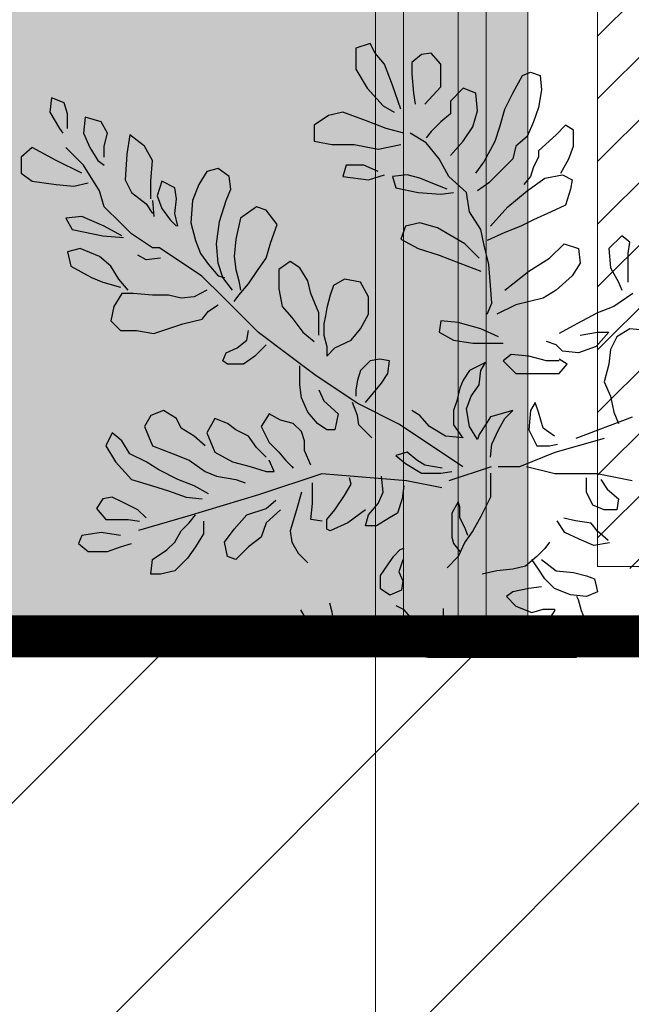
# Model space of a CAD drawing. Header units: centimetres. Extents: x 100159 to 737697, y -50084 to 234864.
# Tile 106 of 165: x 403642 to 403686, y -17888 to -17817. Entities that reach past the tile are written whole.
import ezdxf

# ---------------------------------------------------------------- set-up
doc = ezdxf.new("R2010")
doc.units = ezdxf.units.CM
doc.linetypes.add('ACAD_ISO10W100', pattern=[18, 12, -3, 0, -3])
doc.linetypes.add('CACHEX2', pattern=[19.05, 12.7, -6.35])
doc.layers.get('0').update_dxf_attribs({"lineweight": 5})
for name, color, linetype, lineweight in [('40', 8, 'CACHEX2', 5), ('DDL- MENUISERIES EXT', 8, 'Continuous', 5), ('DDL- STRUCTURE', 5, 'Continuous', 5), ('DDL-HACHURES', 252, 'Continuous', 13), ('DDL-HACHURES POCHAGE GRIS', 251, 'Continuous', 5), ('DDL-TRAIT AXES', 1, 'ACAD_ISO10W100', 5), ('DDL-TRAIT EPAIS', 7, 'Continuous', 5)]:
    doc.layers.add(name, color=color, linetype=linetype, lineweight=lineweight)
doc.layers.add('DDL- PAYSAGE', color=63, linetype='Continuous')

# ---------------------------------------------------------------- blocks, each defined once
blk = doc.blocks.new('fenetre facade est self')
h = blk.add_hatch(color=256)
h.dxf.hatch_style = 1
h.paths.add_polyline_path([(-2193.079, 8), (-2234.137, 8), (-2234.137, -353.858), (-2193.079, -353.858)])
at = {"layer": 'DDL- MENUISERIES EXT', "lineweight": 5, "true_color": 0x7aafdf}
h = blk.add_hatch(dxfattribs=at)
h.set_pattern_fill('ANSI31', color=143, angle=-1e-14)
h.paths.add_polyline_path([(-2052.073, 3), (-2188.079, 3), (-2188.079, -349), (-2052.073, -349)])
h.paths.add_polyline_path([(-1962.073, 3), (-2042.073, 3), (-2042.073, -349), (-1962.073, -349)])
h.paths.add_polyline_path([(-1772.073, 3.142), (-1952.073, 3.142), (-1952.073, -349), (-1772.073, -349)])
h.paths.add_polyline_path([(-1682.073, 3.116), (-1762.073, 3.116), (-1762.073, -349), (-1682.073, -349)])
h.paths.add_polyline_path([(-1557.454, 3.116), (-1672.073, 3.116), (-1672.073, -349), (-1557.454, -349)])
h.paths.add_polyline_path([(-1455.454, 3), (-1547.454, 3), (-1547.454, -349), (-1455.454, -349)])
h.paths.add_polyline_path([(-1122.044, 3), (-1355.594, 3), (-1355.594, -349), (-1122.044, -349)])
h.paths.add_polyline_path([(-948.044, 3.142), (-1112.044, 3.142), (-1112.044, -349), (-948.044, -349)])
h.paths.add_polyline_path([(-747.044, 3.142), (-938.044, 3.142), (-938.044, -349), (-747.044, -349)])
h.paths.add_polyline_path([(-557.044, 3.213), (-737.044, 3.213), (-737.044, -349), (-557.044, -349)])
h.paths.add_polyline_path([(-467.044, 3.142), (-547.044, 3.142), (-547.044, -349), (-467.044, -349)])
h.paths.add_polyline_path([(-277.044, 3.142), (-457.044, 3.142), (-457.044, -349), (-277.044, -349)])
h.paths.add_polyline_path([(-64.589, 3.142), (-267.044, 3.142), (-267.044, -349), (-64.589, -349)])
blk.add_lwpolyline([(-2193.079, 8), (-2234.137, 8.071), (-2234.137, -353.786), (-2193.079, -353.858)], close=True)
at = {"linetype": 'Continuous'}
for points in [[(-2193.079, 8), (-2193.079, -353.858), (-2047.073, -353.858), (-2047.073, 8)], [(-2188.079, 3), (-2188.079, -348.858), (-2052.073, -348.858), (-2052.073, 3)]]:
    blk.add_lwpolyline(points, close=True, dxfattribs=at)
blk = doc.blocks.new('ARBUST3')
at = {"color": 0}
for p, q in [((1.7325, 0.8809), (1.7391, 0.894)), ((1.7391, 0.894), (1.7588, 0.8875)), ((1.6426, 0.8655), (1.6558, 0.8809)), ((1.6558, 0.8809), (1.6689, 0.8787)), ((1.6689, 0.8787), (1.6821, 0.8677)), ((1.7194, 0.8655), (1.7325, 0.8809)), ((1.7588, 0.8875), (1.7588, 0.8589)), ((1.6426, 0.8348), (1.6426, 0.8655)), ((1.6821, 0.8677), (1.6821, 0.8523)), ((1.7084, 0.837), (1.7194, 0.8655)), ((1.5066, 0.8502), (1.5044, 0.8304)), ((1.5198, 0.8545), (1.5066, 0.8502)), ((1.5308, 0.8502), (1.5198, 0.8545)), ((1.5439, 0.826), (1.5308, 0.8502)), ((1.6821, 0.8523), (1.6799, 0.826)), ((1.7588, 0.8589), (1.7435, 0.8326)), ((1.6974, 0.8041), (1.7084, 0.837)), ((1.5044, 0.8304), (1.5088, 0.8063)), ((1.5549, 0.8041), (1.5439, 0.826)), ((1.5922, 0.8019), (1.5944, 0.826)), ((1.5944, 0.826), (1.6119, 0.8326)), ((1.6119, 0.8326), (1.6294, 0.815)), ((1.6645, 0.8107), (1.6426, 0.8348)), ((1.6799, 0.826), (1.6777, 0.8107)), ((1.7435, 0.8326), (1.7216, 0.8085)), ((1.6294, 0.815), (1.6294, 0.7975)), ((2.1536, 0.7975), (2.158, 0.8128)), ((2.158, 0.8128), (2.1755, 0.8194)), ((2.1755, 0.8194), (2.1777, 0.7997)), ((1.5088, 0.8063), (1.5154, 0.7865)), ((1.5615, 0.7799), (1.5549, 0.8041)), ((1.5987, 0.7799), (1.5922, 0.8019)), ((1.6294, 0.7975), (1.6426, 0.7865)), ((1.7216, 0.8085), (1.7062, 0.7997)), ((1.7457, 0.7887), (1.7764, 0.7997)), ((1.7764, 0.7997), (1.7961, 0.7953)), ((1.7961, 0.7953), (1.8159, 0.7821)), ((2.1536, 0.7777), (2.1536, 0.7975)), ((2.1777, 0.7997), (2.1646, 0.7777)), ((1.4606, 0.7755), (1.4715, 0.7821)), ((1.4715, 0.7821), (1.4847, 0.769)), ((1.5154, 0.7865), (1.5242, 0.7668)), ((1.6426, 0.7865), (1.6558, 0.7733)), ((1.7172, 0.7777), (1.7457, 0.7887)), ((1.8159, 0.7821), (1.8159, 0.7602)), ((2.0988, 0.7711), (2.1076, 0.7865)), ((2.1076, 0.7865), (2.1295, 0.7931)), ((2.1295, 0.7931), (2.1317, 0.7711)), ((1.4606, 0.7536), (1.4606, 0.7755)), ((1.4847, 0.769), (1.5088, 0.747)), ((1.568, 0.7602), (1.5615, 0.7799)), ((1.6119, 0.7602), (1.5987, 0.7799)), ((1.6558, 0.7733), (1.6623, 0.7646)), ((1.6623, 0.758), (1.6843, 0.7711)), ((1.693, 0.7711), (1.7172, 0.7777)), ((2.0483, 0.7536), (2.0681, 0.769)), ((2.0681, 0.769), (2.0725, 0.7426)), ((2.1032, 0.7536), (2.0988, 0.7711)), ((2.1317, 0.7711), (2.1229, 0.7514)), ((2.1646, 0.7777), (2.1602, 0.7711)), ((1.5242, 0.7668), (1.5395, 0.7536)), ((1.5834, 0.7316), (1.568, 0.7602)), ((1.6294, 0.7404), (1.6119, 0.7602)), ((1.6448, 0.736), (1.6623, 0.758)), ((1.7281, 0.7492), (1.6974, 0.7558)), ((1.761, 0.7558), (1.7281, 0.7492)), ((1.7917, 0.7558), (1.761, 0.7558)), ((1.8159, 0.7602), (1.7917, 0.7558)), ((1.4671, 0.736), (1.4606, 0.7536)), ((1.5088, 0.747), (1.5088, 0.7382)), ((1.5395, 0.7536), (1.5439, 0.736)), ((2.0374, 0.7338), (2.0483, 0.7536)), ((2.0725, 0.7426), (2.0747, 0.7075)), ((2.1032, 0.7382), (2.1032, 0.7536)), ((2.1229, 0.7514), (2.1119, 0.7338)), ((2.1317, 0.7273), (2.1558, 0.7514)), ((2.169, 0.7338), (2.2019, 0.7514)), ((2.2019, 0.7514), (2.2172, 0.7382)), ((1.4781, 0.7163), (1.4671, 0.736)), ((1.5088, 0.7382), (1.5154, 0.7251)), ((1.5439, 0.736), (1.5636, 0.7163)), ((1.5944, 0.7163), (1.5834, 0.7316)), ((1.6316, 0.7119), (1.6448, 0.736)), ((2.0396, 0.7053), (2.0374, 0.7338)), ((2.1119, 0.7338), (2.1032, 0.7273)), ((2.1339, 0.7163), (2.169, 0.7338)), ((2.2172, 0.7382), (2.2172, 0.7163)), ((1.5154, 0.7251), (1.5198, 0.7119)), ((1.5636, 0.7163), (1.5768, 0.7031)), ((1.7281, 0.7185), (1.7479, 0.7273)), ((1.7479, 0.7273), (1.772, 0.7273)), ((1.772, 0.7273), (1.7764, 0.7119)), ((1.9321, 0.7119), (1.9475, 0.7229)), ((1.9475, 0.7229), (1.9628, 0.7185)), ((1.9628, 0.7185), (1.9738, 0.7009)), ((2.1097, 0.6921), (2.1317, 0.7273)), ((2.2172, 0.7163), (2.2019, 0.7053)), ((1.4759, 0.7141), (1.4628, 0.7075)), ((1.4628, 0.7075), (1.465, 0.6943)), ((1.5, 0.7097), (1.4759, 0.7141)), ((1.5242, 0.6921), (1.5, 0.7097)), ((1.5198, 0.7119), (1.5286, 0.7009)), ((1.5768, 0.7031), (1.5922, 0.6921)), ((1.6075, 0.6899), (1.6316, 0.7119)), ((1.6338, 0.6943), (1.6558, 0.7031)), ((1.6558, 0.7031), (1.6711, 0.7097)), ((1.6711, 0.7097), (1.6887, 0.7141)), ((1.6887, 0.7141), (1.7084, 0.7119)), ((1.7084, 0.7119), (1.704, 0.6965)), ((1.7413, 0.7075), (1.7194, 0.7141)), ((1.7764, 0.7119), (1.7413, 0.7075)), ((1.9299, 0.6943), (1.9321, 0.7119)), ((1.9738, 0.7009), (1.9825, 0.679)), ((2.0067, 0.6965), (2.0242, 0.7053)), ((2.0242, 0.7053), (2.0308, 0.6856)), ((2.0396, 0.6812), (2.0396, 0.7053)), ((2.0747, 0.7075), (2.0659, 0.6899)), ((2.1448, 0.6987), (2.1251, 0.7031)), ((2.169, 0.7009), (2.1448, 0.6987)), ((2.2019, 0.7053), (2.169, 0.7009)), ((1.465, 0.6943), (1.4715, 0.6724)), ((1.5505, 0.6702), (1.5242, 0.6921)), ((1.6031, 0.6636), (1.6075, 0.6899)), ((1.6426, 0.6878), (1.6251, 0.6899)), ((1.6733, 0.6899), (1.6426, 0.6878)), ((1.704, 0.6965), (1.6733, 0.6899)), ((1.9365, 0.679), (1.9299, 0.6943)), ((2.0045, 0.6812), (2.0067, 0.6965)), ((2.0659, 0.6899), (2.0461, 0.6746)), ((2.1032, 0.6702), (2.1097, 0.6921)), ((1.9453, 0.6504), (1.9365, 0.679)), ((1.9825, 0.679), (1.9847, 0.6483)), ((2.0067, 0.6614), (2.0045, 0.6812)), ((2.0308, 0.6856), (2.0242, 0.668)), ((2.0374, 0.679), (2.0352, 0.657)), ((2.0461, 0.6746), (2.0374, 0.6614)), ((1.4715, 0.6724), (1.4913, 0.6636)), ((1.4913, 0.6636), (1.5154, 0.6526)), ((1.5746, 0.6439), (1.5505, 0.6702)), ((1.5878, 0.6395), (1.6031, 0.6636)), ((1.8663, 0.6461), (1.8817, 0.6658)), ((1.8817, 0.6658), (1.8948, 0.6702)), ((1.8948, 0.6702), (1.9167, 0.6548)), ((2.0023, 0.6439), (2.0067, 0.6614)), ((2.0242, 0.668), (2.0132, 0.6526)), ((2.0812, 0.6483), (2.1032, 0.6702)), ((1.5154, 0.6526), (1.5329, 0.6439)), ((1.647, 0.6417), (1.6711, 0.6483)), ((1.6711, 0.6483), (1.6909, 0.6439)), ((1.9167, 0.6548), (1.9233, 0.6263)), ((1.9496, 0.6197), (1.9453, 0.6504)), ((1.9847, 0.6483), (1.9782, 0.6241)), ((2.0132, 0.6526), (2.0045, 0.6439)), ((2.066, 0.6335), (2.0812, 0.6483)), ((2.1032, 0.6439), (2.1339, 0.657)), ((2.1339, 0.657), (2.1558, 0.6548)), ((2.1558, 0.6548), (2.147, 0.6395)), ((1.5329, 0.6439), (1.5549, 0.6351)), ((1.5549, 0.6351), (1.579, 0.6241)), ((1.5834, 0.6197), (1.5878, 0.6395)), ((1.6097, 0.6197), (1.647, 0.6417)), ((1.6909, 0.6439), (1.6974, 0.6263)), ((1.8751, 0.6219), (1.8663, 0.6461)), ((2.0371, 0.6142), (2.066, 0.6335)), ((2.079, 0.6307), (2.1032, 0.6439)), ((2.147, 0.6395), (2.1054, 0.6307)), ((1.3838, 0.6219), (1.3948, 0.6307)), ((1.386, 0.6066), (1.3838, 0.6219)), ((1.3948, 0.6307), (1.4123, 0.6131)), ((1.6974, 0.6263), (1.6733, 0.6131)), ((1.8817, 0.6), (1.8751, 0.6219)), ((1.9233, 0.6263), (1.9255, 0.6022)), ((1.9782, 0.6241), (1.9716, 0.6066)), ((2.1054, 0.6307), (2.0768, 0.6285)), ((1.386, 0.589), (1.386, 0.6066)), ((1.4123, 0.6131), (1.4101, 0.5868)), ((1.454, 0.6131), (1.4518, 0.5934)), ((1.4737, 0.6197), (1.454, 0.6131)), ((1.4935, 0.6), (1.4737, 0.6197)), ((1.5768, 0.5912), (1.5834, 0.6197)), ((1.59, 0.6), (1.6097, 0.6197)), ((1.6733, 0.6131), (1.6448, 0.6044)), ((1.9475, 0.5934), (1.9496, 0.6197)), ((1.9716, 0.6066), (1.9606, 0.5912)), ((1.9695, 0.5755), (2.0274, 0.6142)), ((2.0274, 0.6142), (2.0371, 0.6142)), ((2.1097, 0.6022), (2.1361, 0.6131)), ((2.1361, 0.6131), (2.1536, 0.6088)), ((2.1536, 0.6088), (2.1492, 0.589)), ((1.4518, 0.5934), (1.4628, 0.5758)), ((1.522, 0.5824), (1.4935, 0.6)), ((1.6163, 0.5934), (1.5878, 0.5824)), ((1.6448, 0.6044), (1.6163, 0.5934)), ((1.8356, 0.5868), (1.8488, 0.5956)), ((1.8488, 0.5956), (1.8641, 0.5846)), ((1.8926, 0.5846), (1.8817, 0.6)), ((1.9255, 0.6022), (1.9233, 0.5846)), ((1.9409, 0.5736), (1.9475, 0.5934)), ((2.0264, 0.6), (2.0461, 0.5978)), ((2.0461, 0.5978), (2.0571, 0.6044)), ((2.0944, 0.589), (2.1097, 0.6022)), ((1.386, 0.5671), (1.386, 0.589)), ((1.4101, 0.5868), (1.3992, 0.5671)), ((1.5549, 0.5561), (1.522, 0.5824)), ((1.5746, 0.5627), (1.5768, 0.5912)), ((1.8246, 0.5692), (1.8356, 0.5868)), ((1.8641, 0.5846), (1.8641, 0.5583)), ((1.9058, 0.5649), (1.8926, 0.5846)), ((1.9233, 0.5846), (1.9189, 0.5692)), ((1.9606, 0.5912), (1.9475, 0.5758)), ((2.0834, 0.5714), (2.0944, 0.589)), ((2.1492, 0.589), (2.1207, 0.5736)), ((1.3992, 0.5671), (1.3948, 0.5561)), ((1.4628, 0.5758), (1.4847, 0.5561)), ((1.7413, 0.5473), (1.7523, 0.5671)), ((1.7523, 0.5671), (1.7742, 0.5714)), ((1.7742, 0.5714), (1.7895, 0.5627)), ((1.8202, 0.5517), (1.8246, 0.5692)), ((1.9189, 0.5692), (1.9167, 0.5561)), ((1.9277, 0.5561), (1.9409, 0.5736)), ((1.9475, 0.5758), (1.9387, 0.5736)), ((1.9405, 0.5465), (1.9695, 0.5755)), ((2.0703, 0.5561), (2.0834, 0.5714)), ((2.1054, 0.5671), (2.0812, 0.5605)), ((2.1207, 0.5736), (2.1054, 0.5671)), ((1.4847, 0.5561), (1.5022, 0.5451)), ((1.5724, 0.5385), (1.5746, 0.5627)), ((1.7895, 0.5627), (1.7939, 0.5495)), ((1.8641, 0.5583), (1.8597, 0.5341)), ((1.9189, 0.5495), (1.9058, 0.5649)), ((1.9628, 0.5561), (1.9803, 0.5473)), ((1.3794, 0.5517), (1.4057, 0.5341)), ((1.5022, 0.5451), (1.5395, 0.5363)), ((1.7413, 0.5232), (1.7413, 0.5473)), ((1.7939, 0.5495), (1.7983, 0.5319)), ((1.8093, 0.5254), (1.8202, 0.5517)), ((1.8922, 0.4982), (1.9405, 0.5465)), ((1.9255, 0.5407), (1.9189, 0.5495)), ((1.9803, 0.5473), (1.9979, 0.5451)), ((1.9979, 0.5451), (2.0154, 0.5495)), ((2.0154, 0.5495), (2.0374, 0.5495)), ((2.0374, 0.5495), (2.0637, 0.5517)), ((2.0637, 0.5517), (2.079, 0.5517)), ((2.079, 0.5517), (2.09, 0.5341)), ((1.4057, 0.5341), (1.4277, 0.5254)), ((1.5395, 0.5363), (1.5658, 0.5232)), ((1.579, 0.5232), (1.5724, 0.5385)), ((1.7983, 0.5319), (1.8005, 0.521)), ((1.8597, 0.5341), (1.8466, 0.5188)), ((1.9606, 0.5276), (1.9475, 0.5363)), ((1.9694, 0.5166), (1.9606, 0.5276)), ((2.09, 0.5341), (2.0944, 0.5144)), ((1.4277, 0.5254), (1.4562, 0.51)), ((1.5878, 0.5034), (1.6185, 0.5122)), ((1.6185, 0.5122), (1.6426, 0.5144)), ((1.6426, 0.5144), (1.6448, 0.499)), ((1.7523, 0.5034), (1.7413, 0.5232)), ((1.8005, 0.521), (1.8027, 0.51)), ((1.8093, 0.5078), (1.8093, 0.5254)), ((1.8466, 0.5188), (1.8312, 0.499)), ((1.9957, 0.51), (1.9694, 0.5166)), ((2.0944, 0.5144), (2.0812, 0.5012)), ((1.3597, 0.5012), (1.3838, 0.5034)), ((1.3838, 0.5034), (1.4014, 0.4924)), ((1.4123, 0.499), (1.4299, 0.4793)), ((1.4277, 0.499), (1.4123, 0.499)), ((1.4518, 0.4946), (1.4277, 0.499)), ((1.4562, 0.51), (1.4803, 0.4968)), ((1.5636, 0.4924), (1.5878, 0.5034)), ((1.6448, 0.499), (1.6251, 0.488)), ((1.7654, 0.488), (1.7523, 0.5034)), ((1.8027, 0.51), (1.8027, 0.4946)), ((1.8093, 0.4946), (1.8093, 0.5078)), ((1.8312, 0.499), (1.8159, 0.4859)), ((1.908, 0.488), (1.9058, 0.5012)), ((2.0352, 0.4968), (1.9957, 0.51)), ((2.0593, 0.5012), (2.0352, 0.4968)), ((2.0812, 0.5012), (2.0593, 0.5012)), ((1.4014, 0.4924), (1.4101, 0.4749)), ((1.4847, 0.4815), (1.4979, 0.4859)), ((1.6251, 0.488), (1.5987, 0.4837)), ((1.7874, 0.4771), (1.7654, 0.488)), ((1.8027, 0.4946), (1.7983, 0.4793)), ((1.8535, 0.4692), (1.8922, 0.4982)), ((1.9211, 0.4771), (1.908, 0.488)), ((1.4101, 0.4749), (1.4123, 0.4551)), ((1.4299, 0.4793), (1.454, 0.4705)), ((1.454, 0.4705), (1.4759, 0.4727)), ((1.4759, 0.4727), (1.4847, 0.4815)), ((1.5768, 0.4837), (1.5571, 0.4837)), ((1.5987, 0.4837), (1.5768, 0.4837)), ((1.7983, 0.4661), (1.7874, 0.4771)), ((1.7983, 0.4793), (1.7983, 0.4661)), ((1.8817, 0.4815), (1.897, 0.4661)), ((1.9365, 0.4705), (1.9211, 0.4771)), ((1.4693, 0.4551), (1.4803, 0.4617)), ((1.4803, 0.4595), (1.4979, 0.4595)), ((1.4979, 0.4595), (1.522, 0.4661)), ((1.522, 0.4661), (1.5461, 0.4683)), ((1.5571, 0.4595), (1.5395, 0.442)), ((1.5461, 0.4683), (1.5571, 0.4595)), ((1.7128, 0.4595), (1.7259, 0.4617)), ((1.715, 0.442), (1.7128, 0.4595)), ((1.7259, 0.4617), (1.7391, 0.4595)), ((1.7391, 0.4595), (1.7523, 0.4464)), ((1.8149, 0.4402), (1.8535, 0.4692)), ((1.897, 0.4661), (1.9124, 0.4551)), ((1.9343, 0.4551), (1.9409, 0.4595)), ((1.9409, 0.4595), (1.9365, 0.4705)), ((1.4123, 0.4551), (1.4189, 0.431)), ((1.4803, 0.442), (1.4693, 0.4551)), ((1.5812, 0.4573), (1.6031, 0.4464)), ((1.5878, 0.4464), (1.5812, 0.4573)), ((1.59, 0.4266), (1.5878, 0.4464)), ((1.6031, 0.4464), (1.6119, 0.4332)), ((1.7523, 0.4464), (1.7566, 0.4332)), ((1.8356, 0.442), (1.8356, 0.4529)), ((1.9124, 0.4551), (1.9343, 0.4551)), ((1.5088, 0.442), (1.4803, 0.442)), ((1.5395, 0.442), (1.5088, 0.442)), ((1.6119, 0.4332), (1.6163, 0.4222)), ((1.7237, 0.4288), (1.715, 0.442)), ((1.7566, 0.4332), (1.7588, 0.42)), ((1.757, 0.4015), (1.8149, 0.4402)), ((1.8356, 0.4266), (1.8356, 0.442)), ((1.4189, 0.431), (1.4101, 0.4112)), ((1.6009, 0.4112), (1.59, 0.4266)), ((1.6163, 0.4222), (1.6207, 0.4047)), ((1.7347, 0.4156), (1.7237, 0.4288)), ((1.7588, 0.42), (1.7588, 0.4112)), ((1.8093, 0.42), (1.8027, 0.4047)), ((1.8334, 0.409), (1.8356, 0.4266)), ((1.4101, 0.4112), (1.4057, 0.3893)), ((1.6075, 0.3937), (1.6009, 0.4112)), ((1.6207, 0.4047), (1.6251, 0.3915)), ((1.7457, 0.4025), (1.7347, 0.4156)), ((1.8027, 0.4047), (1.783, 0.3871)), ((1.8246, 0.3893), (1.8334, 0.409)), ((1.5088, 0.3893), (1.5132, 0.4025)), ((1.5132, 0.4025), (1.5198, 0.3915)), ((1.5198, 0.3915), (1.522, 0.3652)), ((1.5439, 0.3915), (1.5746, 0.3827)), ((1.5549, 0.3805), (1.5439, 0.3915)), ((1.6031, 0.3695), (1.6075, 0.3937)), ((1.6251, 0.3915), (1.6251, 0.3717)), ((1.6711, 0.3849), (1.6821, 0.3915)), ((1.699, 0.3725), (1.757, 0.4015)), ((1.7566, 0.3849), (1.7632, 0.4025)), ((2.0045, 0.3805), (2.022, 0.3915)), ((2.022, 0.3915), (2.0396, 0.3849)), ((1.3803, 0.3822), (1.4575, 0.3532)), ((1.4057, 0.3893), (1.3992, 0.3739)), ((1.5022, 0.3673), (1.5088, 0.3893)), ((1.5636, 0.3652), (1.5549, 0.3805)), ((1.5746, 0.3827), (1.5812, 0.3717)), ((1.658, 0.3695), (1.6711, 0.3849)), ((1.7545, 0.3717), (1.7566, 0.3849)), ((1.783, 0.3871), (1.7874, 0.3652)), ((1.8115, 0.3739), (1.8246, 0.3893)), ((1.8444, 0.3739), (1.8619, 0.3783)), ((1.8619, 0.3783), (1.8773, 0.3871)), ((1.8773, 0.3871), (1.8882, 0.3695)), ((1.9343, 0.3739), (1.9518, 0.3805)), ((1.9518, 0.3805), (1.9628, 0.3608)), ((1.9979, 0.3673), (2.0045, 0.3805)), ((2.0396, 0.3849), (2.0483, 0.3695)), ((1.4869, 0.3564), (1.5022, 0.3673)), ((1.522, 0.3652), (1.511, 0.3432)), ((1.5724, 0.3454), (1.5636, 0.3652)), ((1.5812, 0.3717), (1.59, 0.3586)), ((1.5922, 0.352), (1.6031, 0.3695)), ((1.6121, 0.3145), (1.699, 0.3725)), ((1.6251, 0.3717), (1.6141, 0.3564)), ((1.636, 0.3564), (1.658, 0.3695)), ((1.7369, 0.3542), (1.7545, 0.3717)), ((1.7874, 0.3652), (1.7983, 0.3652)), ((1.7983, 0.3652), (1.8115, 0.3739)), ((1.8334, 0.363), (1.8444, 0.3739)), ((1.8882, 0.3695), (1.8773, 0.3476)), ((1.9058, 0.3564), (1.9233, 0.3652)), ((1.9233, 0.3652), (1.9343, 0.3739)), ((1.9803, 0.3564), (1.9979, 0.3673)), ((2.0483, 0.3695), (2.0374, 0.3432)), ((1.4189, 0.3532), (1.4865, 0.3339)), ((1.59, 0.3586), (1.5922, 0.352)), ((1.6119, 0.3542), (1.636, 0.3564)), ((1.6141, 0.3564), (1.6119, 0.3542)), ((1.829, 0.3498), (1.8334, 0.363)), ((1.8948, 0.341), (1.9058, 0.3564)), ((1.9628, 0.3608), (1.9518, 0.3344)), ((1.965, 0.3432), (1.9803, 0.3564)), ((2.079, 0.3498), (2.0922, 0.3608)), ((2.0922, 0.3608), (2.101, 0.3432)), ((1.4935, 0.3432), (1.4825, 0.3454)), ((1.511, 0.3432), (1.4935, 0.3432)), ((1.5746, 0.3278), (1.5724, 0.3454)), ((1.829, 0.3366), (1.829, 0.3498)), ((1.8773, 0.3476), (1.8641, 0.3344)), ((1.8817, 0.3278), (1.8948, 0.341)), ((2.0374, 0.3432), (2.0089, 0.3322)), ((2.0681, 0.3322), (2.079, 0.3498)), ((2.101, 0.3432), (2.0878, 0.3213)), ((1.4865, 0.3339), (1.5348, 0.3145)), ((1.6755, 0.3235), (1.6887, 0.3344)), ((1.6887, 0.3344), (1.704, 0.33)), ((1.704, 0.33), (1.6909, 0.3191)), ((1.8202, 0.3169), (1.829, 0.3366)), ((1.8641, 0.3344), (1.8553, 0.3235)), ((1.9518, 0.3344), (1.9277, 0.3213)), ((2.0089, 0.3322), (1.9869, 0.3235)), ((2.0461, 0.3213), (2.0681, 0.3322)), ((1.4865, 0.3049), (1.5251, 0.3145)), ((1.5348, 0.3145), (1.5638, 0.3145)), ((1.5734, 0.3145), (1.6314, 0.2952)), ((1.6404, 0.3125), (1.6645, 0.3169)), ((1.6645, 0.3169), (1.6755, 0.3235)), ((1.6909, 0.3191), (1.6689, 0.3059)), ((1.8466, 0.3147), (1.8444, 0.3125)), ((1.8553, 0.3235), (1.8466, 0.3147)), ((1.8707, 0.3081), (1.8773, 0.3235)), ((1.9036, 0.3147), (1.8817, 0.3081)), ((1.9277, 0.3213), (1.9036, 0.3147)), ((1.9869, 0.3235), (1.965, 0.3081)), ((2.0023, 0.2971), (2.0286, 0.3103)), ((2.0286, 0.3103), (2.0461, 0.3213)), ((2.0878, 0.3213), (2.0659, 0.2971)), ((1.3803, 0.2952), (1.4285, 0.3049)), ((1.4233, 0.2971), (1.4145, 0.284)), ((1.4285, 0.3049), (1.4865, 0.3049)), ((1.443, 0.2796), (1.443, 0.2993)), ((1.5746, 0.3059), (1.5746, 0.273)), ((1.6426, 0.3059), (1.6272, 0.3081)), ((1.6689, 0.3059), (1.6426, 0.3059)), ((1.6893, 0.2952), (1.8053, 0.3049)), ((1.7216, 0.2796), (1.7237, 0.3015)), ((1.7654, 0.2905), (1.7676, 0.2993)), ((1.8053, 0.3049), (1.8922, 0.2759)), ((1.8817, 0.3081), (1.8707, 0.3081)), ((1.9233, 0.2971), (1.9102, 0.2927)), ((1.9496, 0.3015), (1.9233, 0.2971)), ((1.965, 0.3081), (1.9496, 0.3015)), ((1.9803, 0.2883), (2.0023, 0.2971)), ((2.0659, 0.2971), (2.0374, 0.2883)), ((1.4145, 0.284), (1.3992, 0.2708)), ((1.641, 0.2855), (1.6893, 0.2952)), ((1.693, 0.2883), (1.6952, 0.2708)), ((1.7742, 0.2752), (1.7654, 0.2905)), ((1.8181, 0.2796), (1.8181, 0.2927)), ((1.9606, 0.2774), (1.9803, 0.2883)), ((2.0374, 0.2883), (2.0154, 0.2818)), ((1.3992, 0.2708), (1.4014, 0.2554)), ((1.4343, 0.262), (1.443, 0.2796)), ((1.5746, 0.273), (1.5878, 0.2466)), ((1.6952, 0.2708), (1.7018, 0.251)), ((1.7281, 0.2642), (1.7216, 0.2796)), ((1.7874, 0.2554), (1.7742, 0.2752)), ((1.8181, 0.2642), (1.8181, 0.2796)), ((1.8334, 0.2796), (1.84, 0.2554)), ((1.8922, 0.2759), (1.9888, 0.2469)), ((1.9913, 0.273), (1.9694, 0.2708)), ((2.0154, 0.2818), (1.9913, 0.273)), ((2.079, 0.2664), (2.0922, 0.273)), ((2.0922, 0.273), (2.1054, 0.2708)), ((2.1054, 0.2708), (2.1141, 0.2576)), ((1.4189, 0.2554), (1.4343, 0.262)), ((1.6163, 0.2598), (1.6185, 0.2664)), ((1.6163, 0.2532), (1.6163, 0.2598)), ((1.6185, 0.2664), (1.6272, 0.251)), ((1.7413, 0.2488), (1.7281, 0.2642)), ((1.8202, 0.2423), (1.8181, 0.2642)), ((1.8817, 0.2576), (1.8685, 0.2686)), ((1.908, 0.2488), (1.8817, 0.2576)), ((2.0571, 0.2554), (2.079, 0.2664)), ((2.1141, 0.2576), (2.101, 0.2423)), ((1.4014, 0.2554), (1.4189, 0.2554)), ((1.4581, 0.2407), (1.4742, 0.2443)), ((1.5878, 0.2466), (1.5987, 0.2269)), ((1.6097, 0.2313), (1.6163, 0.2445)), ((1.6163, 0.2445), (1.6163, 0.2532)), ((1.6272, 0.251), (1.6272, 0.2401)), ((1.7018, 0.251), (1.7128, 0.2445)), ((1.7128, 0.2445), (1.7303, 0.2335)), ((1.7457, 0.2335), (1.7413, 0.2488)), ((1.7457, 0.2554), (1.7698, 0.2379)), ((1.7983, 0.2423), (1.7874, 0.2554)), ((1.84, 0.2554), (1.8488, 0.2269)), ((1.8619, 0.2554), (1.8817, 0.2379)), ((1.9255, 0.2291), (1.908, 0.2488)), ((1.9869, 0.2379), (1.9782, 0.2488)), ((1.9888, 0.2469), (2.0564, 0.2275)), ((2.0461, 0.2445), (2.0571, 0.2554)), ((1.4277, 0.2264), (1.4367, 0.2371)), ((1.4367, 0.2371), (1.4581, 0.2407)), ((1.4725, 0.2246), (1.4832, 0.2407)), ((1.6053, 0.2203), (1.6097, 0.2313)), ((1.6272, 0.2401), (1.6272, 0.2181)), ((1.7303, 0.2335), (1.7457, 0.2335)), ((1.7698, 0.2379), (1.7939, 0.2269)), ((1.7983, 0.2291), (1.7983, 0.2423)), ((1.8049, 0.2401), (1.8202, 0.2423)), ((1.8817, 0.2379), (1.8882, 0.2181)), ((1.9672, 0.2401), (1.9672, 0.2225)), ((1.9979, 0.2269), (1.9869, 0.2379)), ((2.0703, 0.2423), (2.0549, 0.2401)), ((2.101, 0.2423), (2.0703, 0.2423)), ((1.4134, 0.2138), (1.4277, 0.2264)), ((1.4528, 0.2156), (1.4725, 0.2246)), ((1.5987, 0.2269), (1.6097, 0.2115)), ((1.6272, 0.2181), (1.6251, 0.2093)), ((1.7939, 0.2269), (1.7983, 0.2291)), ((1.8488, 0.2269), (1.8466, 0.2115)), ((1.8882, 0.2181), (1.9058, 0.2049)), ((1.9387, 0.2115), (1.9255, 0.2291)), ((1.9672, 0.2225), (1.9782, 0.2049)), ((2.0067, 0.2115), (1.9979, 0.2269)), ((2.0812, 0.2203), (2.1076, 0.2247)), ((2.1076, 0.2247), (2.1339, 0.2203)), ((2.1339, 0.2203), (2.1383, 0.2093)), ((1.4116, 0.2102), (1.4331, 0.2067)), ((1.4331, 0.2067), (1.4528, 0.2156)), ((1.4935, 0.2115), (1.5, 0.2028)), ((1.5, 0.2028), (1.511, 0.1918)), ((1.6097, 0.2115), (1.6185, 0.1918)), ((1.6251, 0.2093), (1.6163, 0.1984)), ((1.698, 0.2013), (1.6926, 0.2031)), ((1.8466, 0.2115), (1.8378, 0.1962)), ((1.9058, 0.2049), (1.9233, 0.1874)), ((1.9343, 0.1918), (1.9387, 0.2115)), ((1.9782, 0.2049), (1.9891, 0.1896)), ((2.0176, 0.2006), (2.0067, 0.2115)), ((2.0812, 0.2049), (2.0659, 0.2093)), ((2.0988, 0.1984), (2.0812, 0.2049)), ((2.1383, 0.2093), (2.1251, 0.1984)), ((1.511, 0.1918), (1.5264, 0.1786)), ((1.6185, 0.1918), (1.6338, 0.1764)), ((1.7069, 0.1923), (1.698, 0.2013)), ((1.7141, 0.1816), (1.7069, 0.1923)), ((1.8378, 0.1962), (1.8246, 0.183)), ((1.9233, 0.1874), (1.9343, 0.1918)), ((1.9891, 0.1896), (2.0067, 0.172)), ((2.0374, 0.1874), (2.0176, 0.2006)), ((2.1251, 0.1984), (2.0988, 0.1984)), ((1.5044, 0.1874), (1.4847, 0.172)), ((1.5088, 0.1742), (1.5176, 0.1874)), ((1.5264, 0.1786), (1.5439, 0.1742)), ((1.6944, 0.187), (1.6998, 0.1708)), ((1.7248, 0.1655), (1.7141, 0.1816)), ((2.0396, 0.1676), (2.0374, 0.1874)), ((1.443, 0.1654), (1.4321, 0.1611)), ((1.4606, 0.1698), (1.443, 0.1654)), ((1.4847, 0.172), (1.4606, 0.1698)), ((1.5, 0.1611), (1.5088, 0.1742)), ((1.5439, 0.1742), (1.5658, 0.172)), ((1.5658, 0.172), (1.5856, 0.1676)), ((1.6998, 0.1708), (1.6944, 0.1583)), ((1.7248, 0.1476), (1.7248, 0.1655)), ((2.0067, 0.172), (2.0264, 0.1676)), ((2.0264, 0.1676), (2.0396, 0.1676)), ((1.4321, 0.1611), (1.4277, 0.1435)), ((1.4869, 0.1479), (1.5, 0.1611)), ((1.5044, 0.1501), (1.522, 0.1479)), ((1.6944, 0.1583), (1.6962, 0.1458)), ((1.4277, 0.1435), (1.443, 0.1369)), ((1.443, 0.1369), (1.465, 0.1391)), ((1.454, 0.1325), (1.4562, 0.1369)), ((1.465, 0.1391), (1.4869, 0.1479)), ((1.522, 0.1479), (1.5439, 0.1435)), ((1.5527, 0.1369), (1.5395, 0.1237)), ((1.5439, 0.1435), (1.5527, 0.1369)), ((1.6962, 0.1458), (1.7123, 0.1386)), ((1.7123, 0.1386), (1.7248, 0.1476)), ((1.4496, 0.1172), (1.454, 0.1325)), ((1.5395, 0.1237), (1.5176, 0.115)), ((1.6926, 0.1189), (1.7034, 0.1243)), ((1.7911, 0.1153), (1.7946, 0.1278)), ((1.4452, 0.1062), (1.4496, 0.1172)), ((1.4869, 0.1194), (1.4869, 0.1172)), ((1.5022, 0.1194), (1.4869, 0.1194)), ((1.4869, 0.1172), (1.4913, 0.1106)), ((1.4913, 0.1106), (1.4979, 0.1018)), ((1.5176, 0.115), (1.5022, 0.1194)), ((1.6353, 0.0938), (1.6389, 0.1081)), ((1.6389, 0.1081), (1.6389, 0.1207)), ((1.6765, 0.101), (1.6837, 0.1081)), ((1.6837, 0.1081), (1.6926, 0.1189)), ((1.7535, 0.1081), (1.7499, 0.092)), ((1.7893, 0.1046), (1.7911, 0.1153)), ((1.8197, 0.0938), (1.834, 0.1189)), ((1.8662, 0.1081), (1.8573, 0.0974)), ((1.4496, 0.093), (1.4452, 0.1062)), ((1.4979, 0.1018), (1.511, 0.0908)), ((1.5763, 0.0867), (1.5834, 0.0992)), ((1.5852, 0.0992), (1.5834, 0.0884)), ((1.5834, 0.0992), (1.5852, 0.0992)), ((1.6837, 0.0849), (1.6765, 0.101)), ((1.7051, 0.0974), (1.7123, 0.0902)), ((1.7767, 0.0884), (1.7893, 0.1046)), ((1.8573, 0.0974), (1.8519, 0.0867)), ((1.4116, 0.0831), (1.4152, 0.0705)), ((1.4606, 0.0821), (1.4496, 0.093)), ((1.4737, 0.0755), (1.4606, 0.0821)), ((1.511, 0.0908), (1.511, 0.0777)), ((1.5691, 0.0741), (1.5763, 0.0867)), ((1.5834, 0.0884), (1.587, 0.0777)), ((1.6067, 0.0902), (1.6103, 0.0795)), ((1.6246, 0.0777), (1.6353, 0.0938)), ((1.7123, 0.0902), (1.7123, 0.0795)), ((1.7499, 0.092), (1.7606, 0.0813)), ((1.7606, 0.0813), (1.7678, 0.0723)), ((1.7982, 0.0831), (1.8036, 0.0741)), ((1.8269, 0.0813), (1.8197, 0.0938)), ((1.8322, 0.0652), (1.8269, 0.0813)), ((1.8519, 0.0867), (1.8573, 0.0795)), ((2.1723, 0.0729), (2.2496, 0.0826)), ((1.383, 0.0777), (1.3901, 0.0741)), ((1.3901, 0.0741), (1.3973, 0.067)), ((1.4152, 0.0705), (1.4152, 0.0652)), ((1.4869, 0.0733), (1.4737, 0.0755)), ((1.5066, 0.0733), (1.4869, 0.0733)), ((1.511, 0.0777), (1.5066, 0.0733)), ((1.5279, 0.0759), (1.5315, 0.0687)), ((1.5315, 0.0687), (1.5405, 0.0616)), ((1.5602, 0.0652), (1.5691, 0.0741)), ((1.587, 0.0777), (1.5852, 0.0687)), ((1.5852, 0.0687), (1.5906, 0.0616)), ((1.6103, 0.0795), (1.6103, 0.067)), ((1.6514, 0.0795), (1.6568, 0.0687)), ((1.6568, 0.0687), (1.6604, 0.0616)), ((1.7123, 0.0795), (1.7141, 0.0705)), ((1.728, 0.0632), (1.8922, 0.0729)), ((1.8922, 0.0729), (1.9791, 0.0729)), ((1.9791, 0.0729), (2.095, 0.0729)), ((2.095, 0.0729), (2.1723, 0.0729)), ((1.303, 0.0536), (1.4382, 0.0632)), ((1.4382, 0.0632), (1.4575, 0.0536)), ((1.6103, 0.067), (1.6157, 0.0616)), ((1.6604, 0.0536), (1.728, 0.0632)), ((1.4575, 0.0536), (1.5445, 0.0536)), ((1.5445, 0.0536), (1.6604, 0.0536))]:
    blk.add_line(p, q, dxfattribs=at)
blk = doc.blocks.new('veget facade ouest self')
at = {"layer": 'DDL- PAYSAGE', "lineweight": 0, "xscale": -52.31091090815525, "yscale": 52.31091090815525, "zscale": 52.31091090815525, "rotation": 270}
blk.add_blockref('ARBUST3', (-4.319, -117.677), dxfattribs=at)
blk = doc.blocks.new('*U184')
h = blk.add_hatch(color=256)
h.dxf.hatch_style = 1
h.paths.add_polyline_path([(-180.929, 0.997), (-180.929, -1.003), (180.929, -0.997), (180.929, 1.003)])
at = {"layer": 'DDL-TRAIT EPAIS'}
blk.add_lwpolyline([(-180.929, 0.997), (-180.929, -1.003), (180.929, -0.997), (180.929, 1.003)], close=True, dxfattribs=at)
blk = doc.blocks.new('*U185')
at = {"color": 0, "linetype": 'ByBlock', "lineweight": -2, "transparency": 16777216}
blk.add_blockref('*U184', (0, -30), dxfattribs=at)

msp = doc.modelspace()

# ---------------------------------------------------------------- hatches: boundary and pattern name
at = {"layer": 'DDL-HACHURES'}
h = msp.add_hatch(dxfattribs=at)
h.set_pattern_fill('ANSI31', color=256, scale=5, angle=180)
h.set_pattern_definition([(315, (487101.846, -21236.112), (11.2253202, 11.2253202), [])])
edge = h.paths.add_edge_path()
edge.add_line((428241.223, -20411.342), (430732.326, -20411.377))
edge.add_line((430732.326, -20411.377), (430732.469, -20542.781))
edge.add_line((430732.469, -20542.781), (430771.842, -20569.512))
edge.add_line((430771.842, -20569.512), (430771.842, -20447.377))
edge.add_line((430771.842, -20447.377), (431572.594, -20447.377))
edge.add_line((431572.594, -20447.377), (431572.594, -20557.358))
edge.add_line((431572.594, -20557.358), (431592.594, -20570.936))
edge.add_line((431592.594, -20570.936), (431592.594, -20447.377))
edge.add_line((431592.594, -20447.377), (431852.489, -20447.377))
edge.add_line((431852.489, -20447.377), (431852.489, -20557.286))
edge.add_line((431852.489, -20557.286), (431872.594, -20570.512))
edge.add_line((431872.594, -20570.512), (431872.594, -20447.377))
edge.add_line((431872.594, -20447.377), (432672.944, -20447.377))
edge.add_line((432672.944, -20447.377), (432672.944, -20556.215))
edge.add_line((432672.944, -20556.215), (432712.53, -20583.09))
edge.add_line((432712.53, -20583.09), (432712.53, -20413.377))
edge.add_line((432712.53, -20413.377), (432730.53, -20413.377))
edge.add_line((432730.53, -20413.377), (432730.53, -20431.377))
edge.add_line((432730.53, -20431.377), (432952.464, -20432.308))
edge.add_line((432952.464, -20432.308), (432952.464, -20471.377))
edge.add_line((432952.464, -20471.377), (432972.464, -20471.377))
edge.add_line((432972.464, -20471.377), (432972.464, -20431.377))
edge.add_line((432972.464, -20431.377), (433251.467, -20430.076))
edge.add_line((433251.467, -20430.076), (433251.467, -20605.165))
edge.add_line((433251.467, -20605.165), (433271.467, -20596.83))
edge.add_line((433271.467, -20596.83), (433271.467, -20431.377))
edge.add_line((433271.467, -20431.377), (433772.53, -20431.377))
edge.add_line((433772.53, -20431.377), (433772.53, -20596.83))
edge.add_line((433772.53, -20596.83), (433792.53, -20603.864))
edge.add_line((433792.53, -20603.864), (433792.53, -20431.377))
edge.add_line((433792.53, -20431.377), (433812.532, -20431.377))
edge.add_line((433812.532, -20431.377), (433812.532, -20471.377))
edge.add_line((433812.532, -20471.377), (433832.532, -20471.377))
edge.add_line((433832.532, -20471.377), (433832.532, -20411.377))
edge.add_line((433832.532, -20411.377), (434044.531, -20411.377))
edge.add_line((434044.531, -20411.377), (434044.531, -20426.377))
edge.add_line((434044.531, -20426.377), (435404.807, -20480.764))
edge.add_line((435404.807, -20480.764), (435404.807, -20469.769))
edge.add_line((435404.807, -20469.769), (435547.248, -20477.825))
edge.add_line((435547.248, -20477.825), (435546.926, -20489.675))
edge.add_line((435546.926, -20489.675), (437193.368, -20551.115))
edge.add_line((437193.368, -20551.115), (437732.1, -20616.411))
edge.add_line((437732.1, -20616.411), (437732.1, -20631.411))
edge.add_line((437732.1, -20631.411), (438339.416, -20630.913))
edge.add_line((438339.416, -20630.913), (438339.416, -20615.913))
edge.add_line((438339.416, -20615.913), (438805.023, -20610.193))
edge.add_line((438805.023, -20610.193), (438811.747, -21068.427))
edge.add_line((438811.747, -21068.427), (421995.953, -21014.17))
edge.add_line((421995.953, -21014.17), (423667.654, -20634.342))
edge.add_arc((423727.96, -20641.842), 60.77, 172.91073, 187.08927)
edge.add_arc((424337.298, -76079283.802), 76058634.463, 89.99949554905, 90.00050445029, ccw=False)
edge.add_line((425006.944, -20649.342), (425006.944, -20612.039))
edge.add_line((425006.944, -20612.039), (425953.543, -20512.039))
edge.add_line((425953.543, -20512.039), (428241.223, -20411.342))
h = msp.add_hatch(dxfattribs=at)
h.set_pattern_fill('ANSI31', color=256, scale=5, angle=450)
h.set_pattern_definition([(225, (346965.303, 90844.413), (11.2253202, -11.2253202), [])])
h.paths.add_polyline_path([(411774.86, -18011.575), (411439.171, -18011.575), (411439.171, -18026.575), (410621.604, -18026.575), (410621.604, -18011.575), (409972.147, -17723.575), (409231.807, -17861.575), (409231.807, -17876.575), (408932.149, -17876.575), (408932.149, -17861.575), (406406.726, -17861.575), (406406.726, -17876.575), (406129.882, -17876.575), (406129.882, -17861.586), (399983.522, -17861.587), (399984.017, -17876.591), (398863.111, -17876.591), (398863.111, -17861.593), (398714.133, -17861.59), (398714.133, -17876.593), (394303.959, -17876.593), (394303.959, -18472.162), (412099.056, -18472.162)])

# ---------------------------------------------------------------- linework, layer by layer
at = {"layer": '40', "linetype": 'Continuous'}
msp.add_lwpolyline([(403637.204, -17861.587), (403637.204, -17499.587), (405675.234, -17499.587), (405675.234, -17861.587)], close=True, dxfattribs=at)
at = {"layer": 'DDL- STRUCTURE', "const_width": 3}
msp.add_lwpolyline([(403637.114, -17861.587), (403637.114, -17499.587), (403518.421, -17499.587), (403518.421, -17115.587), (405971.233, -17115.587), (405971.233, -17499.587), (405871.251, -17499.587), (405871.251, -17861.587), (403637.204, -17861.587), (403637.204, -17861.587)], dxfattribs=at)
at = {"layer": 'DDL- STRUCTURE'}
msp.add_lwpolyline([(411774.86, -18011.575), (411439.171, -18011.575), (411439.171, -18026.575), (410621.604, -18026.575), (410621.604, -18011.575), (409972.147, -17723.575), (409231.807, -17861.575), (409231.807, -17876.575), (408932.149, -17876.575), (408932.149, -17861.575), (406406.726, -17861.575), (406406.726, -17876.575), (406129.882, -17876.575), (406129.882, -17861.586), (399983.522, -17861.587), (399984.017, -17876.591), (398863.111, -17876.591), (398863.111, -17861.593), (398714.133, -17861.59), (398714.133, -17876.593), (394303.959, -17876.593), (394303.959, -18472.162), (412099.056, -18472.162)], close=True, dxfattribs=at)
at = {"layer": 'DDL-TRAIT AXES', "ltscale": 12}
msp.add_lwpolyline([(403667.27, -18570), (403667.27, -16341.844)], dxfattribs=at)
at = {"layer": 'DDL-TRAIT EPAIS'}
msp.add_lwpolyline([(403673.179, -17861.586), (403675.179, -17861.586), (403675.174, -17504.51), (403673.174, -17504.51)], close=True, dxfattribs=at)

# ---------------------------------------------------------------- block references
at = {"rotation": 90}
msp.add_blockref('*U185', (403638.256, -17680.658), dxfattribs=at)
at = {"layer": 'DDL-HACHURES', "color": 254}
msp.add_blockref('fenetre facade est self', (405871.251, -17507.729), dxfattribs=at)
at = {"layer": 'DDL-HACHURES POCHAGE GRIS', "rotation": 90}
msp.add_blockref('veget facade ouest self', (403640.179, -17861.587), dxfattribs=at)

doc.saveas('drawing.dxf')
